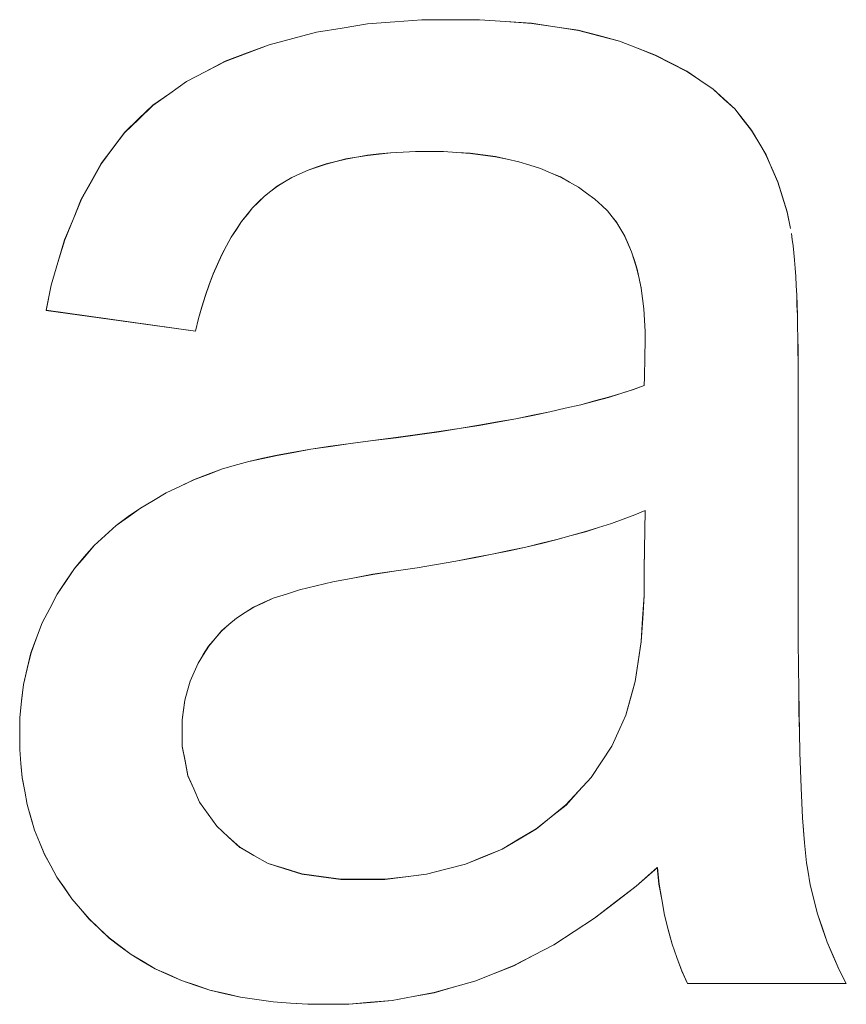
# Model space of a CAD drawing. Extents: x 229 to 926, y 37 to 878.
# Tile 114 of 194: x 341.87 to 343.46, y 824.52 to 826.41. Entities that reach past the tile are written whole.
import ezdxf

# ---------------------------------------------------------------- set-up
doc = ezdxf.new("R2010")
doc.units = 0
doc.layers.get('0').update_dxf_attribs({"lineweight": 13})
doc.layers.add('Beschriftung', color=7, linetype='Continuous', lineweight=25)
doc.layers.add('Beschriftung-A03ENJ5NI0', color=7, linetype='Continuous', lineweight=25)

# ---------------------------------------------------------------- blocks, each defined once
blk = doc.blocks.new('Referenz-A03ENJ5LI0', base_point=(255.7277, 65.704))
at = {"layer": 'Beschriftung', "color": 0, "lineweight": -2}
for p, q in [((342.537, 826.4056), (342.5893, 826.4096)), ((342.5893, 826.4096), (342.6416, 826.4136)), ((342.6416, 826.4136), (342.6972, 826.4136)), ((342.6972, 826.4136), (342.7523, 826.4136)), ((342.7523, 826.4136), (342.8023, 826.4102)), ((342.8023, 826.4102), (342.8523, 826.4068)), ((342.3936, 826.3776), (342.4392, 826.3896)), ((342.4392, 826.3896), (342.4882, 826.3976)), ((342.4882, 826.3976), (342.537, 826.4056)), ((342.8523, 826.4068), (342.8972, 826.4)), ((342.8972, 826.4), (342.942, 826.3932)), ((342.942, 826.3932), (342.9817, 826.383)), ((342.3482, 826.3656), (342.3936, 826.3776)), ((342.9817, 826.383), (343.0213, 826.3726)), ((343.0213, 826.3726), (343.0558, 826.359)), ((342.3059, 826.3496), (342.3482, 826.3656)), ((343.0558, 826.359), (343.0904, 826.3454)), ((342.2265, 826.3142), (342.2637, 826.3336)), ((342.2637, 826.3336), (342.3059, 826.3496)), ((343.0904, 826.3454), (343.1203, 826.3299)), ((342.1893, 826.2948), (342.2265, 826.3142)), ((343.1203, 826.3299), (343.1502, 826.3145)), ((343.1502, 826.3145), (343.1755, 826.2974)), ((342.1571, 826.2719), (342.1893, 826.2948)), ((343.1755, 826.2974), (343.2009, 826.2802)), ((343.2009, 826.2802), (343.2217, 826.2613)), ((342.1248, 826.2491), (342.1571, 826.2719)), ((343.2217, 826.2613), (343.2425, 826.2423)), ((342.0974, 826.2228), (342.1248, 826.2491)), ((343.2425, 826.2423), (343.2587, 826.2216)), ((342.0702, 826.1966), (342.0974, 826.2228)), ((343.2587, 826.2216), (343.2749, 826.201)), ((343.2749, 826.201), (343.2888, 826.1775)), ((342.0479, 826.167), (342.0702, 826.1966)), ((342.0256, 826.1373), (342.0479, 826.167)), ((343.2888, 826.1775), (343.3025, 826.1541)), ((342.4954, 826.146), (342.4765, 826.1412)), ((342.5161, 826.1495), (342.4954, 826.146)), ((342.5368, 826.1531), (342.5161, 826.1495)), ((342.5591, 826.1555), (342.5368, 826.1531)), ((342.5815, 826.1578), (342.5591, 826.1555)), ((342.6056, 826.159), (342.5815, 826.1578)), ((342.6295, 826.1602), (342.6056, 826.159)), ((342.6553, 826.1602), (342.6295, 826.1602)), ((342.6829, 826.1602), (342.6553, 826.1602)), ((342.7087, 826.1586), (342.6829, 826.1602)), ((342.7345, 826.1569), (342.7087, 826.1586)), ((342.7587, 826.1537), (342.7345, 826.1569)), ((342.7829, 826.1504), (342.7587, 826.1537)), ((342.8053, 826.1455), (342.7829, 826.1504)), ((342.8278, 826.1406), (342.8053, 826.1455)), ((343.3025, 826.1541), (343.3139, 826.128)), ((342.0064, 826.1029), (342.0256, 826.1373)), ((342.4228, 826.1245), (342.4072, 826.1175)), ((342.4401, 826.1305), (342.4228, 826.1245)), ((342.4574, 826.1364), (342.4401, 826.1305)), ((342.4765, 826.1412), (342.4574, 826.1364)), ((342.8486, 826.1342), (342.8278, 826.1406)), ((342.8693, 826.1276), (342.8486, 826.1342)), ((342.8884, 826.1194), (342.8693, 826.1276)), ((343.3139, 826.128), (343.3253, 826.1018)), ((342.3916, 826.1104), (342.3776, 826.102)), ((342.4072, 826.1175), (342.3916, 826.1104)), ((342.9075, 826.1114), (342.8884, 826.1194)), ((342.9249, 826.1016), (342.9075, 826.1114)), ((341.9872, 826.0686), (342.0064, 826.1029)), ((342.3637, 826.0937), (342.3515, 826.0843)), ((342.3776, 826.102), (342.3637, 826.0937)), ((342.9422, 826.0917), (342.9249, 826.1016)), ((342.9579, 826.0803), (342.9422, 826.0917)), ((343.3253, 826.1018), (343.3341, 826.073)), ((341.9713, 826.0297), (341.9872, 826.0686)), ((342.3392, 826.0747), (342.3278, 826.0634)), ((342.3515, 826.0843), (342.3392, 826.0747)), ((342.9735, 826.0689), (342.9579, 826.0803)), ((342.9876, 826.0559), (342.9735, 826.0689)), ((343.3341, 826.073), (343.3431, 826.0442)), ((342.3163, 826.0521), (342.3056, 826.039)), ((342.3278, 826.0634), (342.3163, 826.0521)), ((342.9979, 826.0463), (342.9876, 826.0559)), ((341.9552, 825.9907), (341.9713, 826.0297)), ((342.3056, 826.039), (342.295, 826.0258)), ((343.0069, 826.0349), (342.9979, 826.0463)), ((343.016, 826.0236), (343.0069, 826.0349)), ((343.3431, 826.0442), (343.3496, 826.0125)), ((342.2851, 826.0108), (342.2753, 825.9958)), ((342.295, 826.0258), (342.2851, 826.0108)), ((343.0238, 826.0105), (343.016, 826.0236)), ((343.0315, 825.9974), (343.0238, 826.0105)), ((341.9423, 825.9471), (341.9552, 825.9907)), ((342.2753, 825.9958), (342.2662, 825.979)), ((343.0379, 825.9826), (343.0315, 825.9974)), ((343.3515, 826.0028), (343.353, 825.991)), ((343.353, 825.991), (343.3546, 825.9793)), ((342.2662, 825.979), (342.257, 825.9622)), ((343.0445, 825.9677), (343.0379, 825.9826)), ((343.3546, 825.9793), (343.356, 825.9655)), ((342.257, 825.9622), (342.2488, 825.9436)), ((343.0496, 825.9512), (343.0445, 825.9677)), ((343.356, 825.9655), (343.3573, 825.9517)), ((341.9294, 825.9036), (341.9423, 825.9471)), ((342.2488, 825.9436), (342.2406, 825.9249)), ((343.0547, 825.9346), (343.0496, 825.9512)), ((343.0586, 825.9163), (343.0547, 825.9346)), ((343.3573, 825.9517), (343.3585, 825.936)), ((343.3585, 825.936), (343.3596, 825.9203)), ((342.2406, 825.9249), (342.2331, 825.9044)), ((343.0625, 825.898), (343.0586, 825.9163)), ((343.3596, 825.9203), (343.3606, 825.9026)), ((341.9196, 825.8552), (341.9294, 825.9036)), ((342.2331, 825.9044), (342.2256, 825.8839)), ((343.065, 825.8779), (343.0625, 825.898)), ((343.3606, 825.9026), (343.3615, 825.8849)), ((342.2256, 825.8839), (342.219, 825.8617)), ((343.0676, 825.8579), (343.065, 825.8779)), ((343.3615, 825.8849), (343.3621, 825.8652)), ((342.219, 825.8617), (342.2123, 825.8394)), ((343.3621, 825.8652), (343.3628, 825.8456)), ((342.2064, 825.8153), (341.9196, 825.8552)), ((342.2123, 825.8394), (342.2064, 825.8153)), ((343.0689, 825.8361), (343.0676, 825.8579)), ((343.3628, 825.8456), (343.3633, 825.824)), ((343.0702, 825.8143), (343.0689, 825.8361)), ((343.3633, 825.824), (343.3637, 825.8023)), ((343.0702, 825.7909), (343.0702, 825.8143)), ((343.3637, 825.8023), (343.364, 825.7788)), ((343.07, 825.7722), (343.0702, 825.7909)), ((343.0698, 825.7622), (343.07, 825.7722)), ((343.364, 825.7788), (343.3642, 825.7552)), ((343.0693, 825.7393), (343.0697, 825.7522)), ((343.0697, 825.7522), (343.0698, 825.7622)), ((343.3642, 825.7552), (343.3642, 825.7296)), ((343.0686, 825.7105), (343.0691, 825.7263)), ((343.0691, 825.7263), (343.0693, 825.7393)), ((343.3642, 825.7296), (343.3642, 825.3206)), ((343.0477, 825.7028), (343.0686, 825.7105)), ((342.9733, 825.6809), (343, 825.688)), ((343, 825.688), (343.0239, 825.6954)), ((343.0239, 825.6954), (343.0477, 825.7028)), ((342.917, 825.6669), (342.9466, 825.6737)), ((342.9466, 825.6737), (342.9733, 825.6809)), ((342.8221, 825.6468), (342.8547, 825.6534)), ((342.8547, 825.6534), (342.8873, 825.6601)), ((342.8873, 825.6601), (342.917, 825.6669)), ((342.7128, 825.6281), (342.7512, 825.6342)), ((342.7512, 825.6342), (342.7867, 825.6405)), ((342.7867, 825.6405), (342.8221, 825.6468)), ((342.5917, 825.6104), (342.633, 825.6162)), ((342.633, 825.6162), (342.6743, 825.622)), ((342.6743, 825.622), (342.7128, 825.6281)), ((342.4281, 825.5881), (342.466, 825.5937)), ((342.466, 825.5937), (342.5041, 825.5994)), ((342.5041, 825.5994), (342.5475, 825.6049)), ((342.5475, 825.6049), (342.5917, 825.6104)), ((342.3362, 825.5707), (342.3632, 825.5766)), ((342.3632, 825.5766), (342.3957, 825.5824)), ((342.3957, 825.5824), (342.4281, 825.5881)), ((342.2585, 825.5504), (342.2877, 825.5589)), ((342.2877, 825.5589), (342.3092, 825.5648)), ((342.3092, 825.5648), (342.3362, 825.5707)), ((342.203, 825.5293), (342.2308, 825.5399)), ((342.2308, 825.5399), (342.2585, 825.5504)), ((342.1767, 825.5167), (342.203, 825.5293)), ((342.1256, 825.4896), (342.1504, 825.5042)), ((342.1504, 825.5042), (342.1767, 825.5167)), ((342.1009, 825.4751), (342.1256, 825.4896)), ((342.0775, 825.4585), (342.1009, 825.4751)), ((343.0503, 825.4619), (343.0279, 825.4537)), ((343.0702, 825.4704), (343.0503, 825.4619)), ((343.0686, 825.358), (343.0702, 825.4704)), ((342.0541, 825.4418), (342.0775, 825.4585)), ((343.0055, 825.4455), (342.9806, 825.4376)), ((343.0279, 825.4537), (343.0055, 825.4455)), ((342.033, 825.4224), (342.0541, 825.4418)), ((342.9557, 825.4297), (342.9284, 825.4222)), ((342.9806, 825.4376), (342.9557, 825.4297)), ((342.0119, 825.4031), (342.033, 825.4224)), ((342.8711, 825.4074), (342.8412, 825.4)), ((342.901, 825.4146), (342.8711, 825.4074)), ((342.9284, 825.4222), (342.901, 825.4146)), ((341.993, 825.3811), (342.0119, 825.4031)), ((342.7764, 825.3863), (342.7417, 825.3797)), ((342.8089, 825.3932), (342.7764, 825.3863)), ((342.8412, 825.4), (342.8089, 825.3932)), ((341.9742, 825.359), (341.993, 825.3811)), ((342.6695, 825.3668), (342.6322, 825.3604)), ((342.7068, 825.3731), (342.6695, 825.3668)), ((342.7417, 825.3797), (342.7068, 825.3731)), ((341.9575, 825.3343), (341.9742, 825.359)), ((342.5471, 825.3477), (342.5087, 825.3405)), ((342.5922, 825.3545), (342.5471, 825.3477)), ((342.6322, 825.3604), (342.5922, 825.3545)), ((343.0686, 825.3073), (343.0686, 825.358)), ((341.9409, 825.3096), (341.9575, 825.3343)), ((342.4701, 825.3332), (342.4383, 825.3256)), ((342.5087, 825.3405), (342.4701, 825.3332)), ((341.9265, 825.282), (341.9409, 825.3096)), ((342.3811, 825.3098), (342.3557, 825.3018)), ((342.4063, 825.3179), (342.3811, 825.3098)), ((342.4383, 825.3256), (342.4063, 825.3179)), ((343.3642, 825.3206), (343.3642, 825.2671)), ((342.3371, 825.2932), (342.3183, 825.2847)), ((342.3557, 825.3018), (342.3371, 825.2932)), ((343.0656, 825.2628), (343.0686, 825.3073)), ((341.9121, 825.2546), (341.9265, 825.282)), ((342.3018, 825.2742), (342.2852, 825.2636)), ((342.3183, 825.2847), (342.3018, 825.2742)), ((341.9013, 825.2257), (341.9121, 825.2546)), ((342.2852, 825.2636), (342.2708, 825.2512)), ((343.0627, 825.2183), (343.0656, 825.2628)), ((343.3642, 825.2671), (343.3645, 825.2186)), ((342.2564, 825.2388), (342.2441, 825.2243)), ((342.2708, 825.2512), (342.2564, 825.2388)), ((341.8905, 825.1968), (341.9013, 825.2257)), ((342.2441, 825.2243), (342.2318, 825.2099)), ((343.0568, 825.1799), (343.0627, 825.2183)), ((343.3645, 825.2186), (343.3648, 825.1701)), ((341.8832, 825.1665), (341.8905, 825.1968)), ((342.2318, 825.2099), (342.2216, 825.1935)), ((342.2115, 825.1771), (342.2039, 825.1598)), ((342.2216, 825.1935), (342.2115, 825.1771)), ((343.051, 825.1416), (343.0568, 825.1799)), ((341.8761, 825.1361), (341.8832, 825.1665)), ((342.2039, 825.1598), (342.1962, 825.1425)), ((343.3648, 825.1701), (343.3654, 825.1264)), ((342.1962, 825.1425), (342.1912, 825.1243)), ((343.0421, 825.1095), (343.051, 825.1416)), ((341.8725, 825.1043), (341.8761, 825.1361)), ((342.1912, 825.1243), (342.1861, 825.1061)), ((343.3654, 825.1264), (343.3659, 825.0827)), ((341.8689, 825.0725), (341.8725, 825.1043)), ((342.1861, 825.1061), (342.1835, 825.087)), ((343.0333, 825.0773), (343.0421, 825.1095)), ((342.1835, 825.087), (342.1811, 825.0679)), ((343.3659, 825.0827), (343.3668, 825.044)), ((341.8689, 825.0393), (341.8689, 825.0725)), ((342.1811, 825.0679), (342.1811, 825.0478)), ((343.0216, 825.0513), (343.0333, 825.0773)), ((342.1811, 825.0478), (342.1811, 825.0172)), ((343.0061, 825.0176), (343.0216, 825.0513)), ((341.8689, 825.0109), (341.8689, 825.0393)), ((343.3668, 825.044), (343.3677, 825.0053)), ((341.8712, 824.984), (341.8689, 825.0109)), ((342.1811, 825.0172), (342.1865, 824.989)), ((342.9863, 824.9876), (343.0061, 825.0176)), ((342.1865, 824.989), (342.192, 824.961)), ((343.3677, 825.0053), (343.3689, 824.9715)), ((341.8736, 824.9569), (341.8712, 824.984)), ((342.9666, 824.9575), (342.9863, 824.9876)), ((343.3689, 824.9715), (343.37, 824.9376)), ((341.8784, 824.9311), (341.8736, 824.9569)), ((342.192, 824.961), (342.2031, 824.9354)), ((342.9425, 824.9309), (342.9666, 824.9575)), ((341.8831, 824.9053), (341.8784, 824.9311)), ((342.2031, 824.9354), (342.2141, 824.9098)), ((343.37, 824.9376), (343.3715, 824.9087)), ((342.9183, 824.9044), (342.9425, 824.9309)), ((341.8903, 824.8808), (341.8831, 824.9053)), ((342.2141, 824.9098), (342.2308, 824.8868)), ((342.8898, 824.8815), (342.9183, 824.9044)), ((343.3715, 824.9087), (343.3729, 824.8797)), ((341.8974, 824.8562), (341.8903, 824.8808)), ((342.2308, 824.8868), (342.2473, 824.8638)), ((342.8613, 824.8585), (342.8898, 824.8815)), ((343.3729, 824.8797), (343.3747, 824.8557)), ((341.907, 824.833), (341.8974, 824.8562)), ((342.2473, 824.8638), (342.2694, 824.8433)), ((342.8285, 824.8391), (342.8613, 824.8585)), ((343.3747, 824.8557), (343.3764, 824.8318)), ((342.2694, 824.8433), (342.2915, 824.823)), ((342.7956, 824.8197), (342.8285, 824.8391)), ((341.9165, 824.8097), (341.907, 824.833)), ((342.2915, 824.823), (342.3188, 824.8076)), ((342.7604, 824.8052), (342.7956, 824.8197)), ((343.3764, 824.8318), (343.3785, 824.8125)), ((341.9284, 824.7877), (341.9165, 824.8097)), ((342.3188, 824.8076), (342.346, 824.7922)), ((342.7252, 824.7906), (342.7604, 824.8052)), ((343.3785, 824.8125), (343.3805, 824.7934)), ((341.9405, 824.7657), (341.9284, 824.7877)), ((342.346, 824.7922), (342.3784, 824.782)), ((342.3784, 824.782), (342.4107, 824.7718)), ((342.6502, 824.7713), (342.6876, 824.7809)), ((342.6876, 824.7809), (342.7252, 824.7906)), ((343.0938, 824.7844), (343.0531, 824.7484)), ((343.097, 824.7525), (343.0938, 824.7844)), ((343.3805, 824.7934), (343.3829, 824.7793)), ((341.9547, 824.745), (341.9405, 824.7657)), ((342.4107, 824.7718), (342.4482, 824.7667)), ((342.4482, 824.7667), (342.4857, 824.7616)), ((342.4857, 824.7616), (342.5282, 824.7616)), ((342.5282, 824.7616), (342.5704, 824.7616)), ((342.5704, 824.7616), (342.6103, 824.7664)), ((342.6103, 824.7664), (342.6502, 824.7713)), ((343.3829, 824.7793), (343.3875, 824.7509)), ((341.969, 824.7243), (341.9547, 824.745)), ((343.0531, 824.7484), (343.0131, 824.7176)), ((343.1023, 824.7227), (343.097, 824.7525)), ((343.3875, 824.7509), (343.3944, 824.7231)), ((341.9857, 824.7048), (341.969, 824.7243)), ((343.3944, 824.7231), (343.4014, 824.6952)), ((342.0024, 824.6854), (341.9857, 824.7048)), ((343.0131, 824.7176), (342.9731, 824.6869)), ((343.1075, 824.6927), (343.1023, 824.7227)), ((342.0215, 824.6671), (342.0024, 824.6854)), ((342.9731, 824.6869), (342.9339, 824.6615)), ((343.1148, 824.6648), (343.1075, 824.6927)), ((343.4014, 824.6952), (343.4107, 824.6681)), ((342.0405, 824.649), (342.0215, 824.6671)), ((343.4107, 824.6681), (343.4199, 824.6408)), ((342.0617, 824.633), (342.0405, 824.649)), ((342.9339, 824.6615), (342.8948, 824.6359)), ((343.122, 824.637), (343.1148, 824.6648)), ((342.0828, 824.617), (342.0617, 824.633)), ((342.8948, 824.6359), (342.8564, 824.6158)), ((343.1313, 824.6112), (343.122, 824.637)), ((343.4199, 824.6408), (343.4314, 824.6142)), ((342.106, 824.6034), (342.0828, 824.617)), ((342.8564, 824.6158), (342.818, 824.5957)), ((343.1406, 824.5854), (343.1313, 824.6112)), ((343.4314, 824.6142), (343.443, 824.5875)), ((342.1292, 824.5897), (342.106, 824.6034)), ((342.818, 824.5957), (342.7805, 824.5808)), ((342.1545, 824.5783), (342.1292, 824.5897)), ((342.1797, 824.567), (342.1545, 824.5783)), ((342.7805, 824.5808), (342.743, 824.566)), ((343.1519, 824.5615), (343.1406, 824.5854)), ((343.443, 824.5875), (343.4567, 824.5615)), ((342.207, 824.5579), (342.1797, 824.567)), ((342.2342, 824.5487), (342.207, 824.5579)), ((342.7041, 824.5549), (342.6651, 824.5437)), ((342.743, 824.566), (342.7041, 824.5549)), ((343.4567, 824.5615), (343.1519, 824.5615)), ((342.2636, 824.5419), (342.2342, 824.5487)), ((342.2929, 824.5352), (342.2636, 824.5419)), ((342.3244, 824.5305), (342.2929, 824.5352)), ((342.6248, 824.5363), (342.5846, 824.5288)), ((342.6651, 824.5437), (342.6248, 824.5363)), ((342.3558, 824.526), (342.3244, 824.5305)), ((342.3892, 824.5237), (342.3558, 824.526)), ((342.4227, 824.5215), (342.3892, 824.5237)), ((342.4582, 824.5215), (342.4227, 824.5215)), ((342.5012, 824.5215), (342.4582, 824.5215)), ((342.5429, 824.5252), (342.5012, 824.5215)), ((342.5846, 824.5288), (342.5429, 824.5252))]:
    blk.add_line(p, q, dxfattribs=at)
blk = doc.blocks.new('Referenz-A03ENJ62I0', base_point=(255.7277, 65.7055))
at = {"layer": 'Beschriftung-A03ENJ5NI0', "color": 0, "lineweight": -2}
for p, q in [((342.5371, 826.4054), (342.5894, 826.4094)), ((342.5894, 826.4094), (342.6417, 826.4134)), ((342.6417, 826.4134), (342.6973, 826.4134)), ((342.6973, 826.4134), (342.7524, 826.4134)), ((342.7524, 826.4134), (342.8024, 826.41)), ((342.8024, 826.41), (342.8524, 826.4066)), ((342.3937, 826.3774), (342.4393, 826.3894)), ((342.4393, 826.3894), (342.4883, 826.3974)), ((342.4883, 826.3974), (342.5371, 826.4054)), ((342.8524, 826.4066), (342.8973, 826.3998)), ((342.8973, 826.3998), (342.9421, 826.3929)), ((342.9421, 826.3929), (342.9817, 826.3827)), ((342.3483, 826.3654), (342.3937, 826.3774)), ((342.9817, 826.3827), (343.0214, 826.3724)), ((343.0214, 826.3724), (343.0559, 826.3588)), ((342.306, 826.3494), (342.3483, 826.3654)), ((343.0559, 826.3588), (343.0904, 826.3451)), ((342.2266, 826.314), (342.2638, 826.3334)), ((342.2638, 826.3334), (342.306, 826.3494)), ((343.0904, 826.3451), (343.1204, 826.3297)), ((342.1894, 826.2945), (342.2266, 826.314)), ((343.1204, 826.3297), (343.1503, 826.3143)), ((343.1503, 826.3143), (343.1756, 826.2972)), ((342.1572, 826.2717), (342.1894, 826.2945)), ((343.1756, 826.2972), (343.201, 826.28)), ((343.201, 826.28), (343.2218, 826.261)), ((342.1249, 826.2489), (342.1572, 826.2717)), ((343.2218, 826.261), (343.2426, 826.2421)), ((342.0975, 826.2226), (342.1249, 826.2489)), ((343.2426, 826.2421), (343.2588, 826.2214)), ((342.0703, 826.1964), (342.0975, 826.2226)), ((343.2588, 826.2214), (343.275, 826.2007)), ((343.275, 826.2007), (343.2889, 826.1773)), ((342.048, 826.1667), (342.0703, 826.1964)), ((342.0257, 826.1371), (342.048, 826.1667)), ((343.2889, 826.1773), (343.3026, 826.1539)), ((342.4955, 826.1457), (342.4766, 826.141)), ((342.5162, 826.1493), (342.4955, 826.1457)), ((342.5369, 826.1529), (342.5162, 826.1493)), ((342.5592, 826.1553), (342.5369, 826.1529)), ((342.5816, 826.1576), (342.5592, 826.1553)), ((342.6056, 826.1588), (342.5816, 826.1576)), ((342.6296, 826.16), (342.6056, 826.1588)), ((342.6554, 826.16), (342.6296, 826.16)), ((342.683, 826.16), (342.6554, 826.16)), ((342.7088, 826.1584), (342.683, 826.16)), ((342.7346, 826.1567), (342.7088, 826.1584)), ((342.7588, 826.1535), (342.7346, 826.1567)), ((342.7829, 826.1502), (342.7588, 826.1535)), ((342.8054, 826.1453), (342.7829, 826.1502)), ((342.8279, 826.1404), (342.8054, 826.1453)), ((343.3026, 826.1539), (343.314, 826.1278)), ((342.0065, 826.1027), (342.0257, 826.1371)), ((342.4229, 826.1243), (342.4073, 826.1172)), ((342.4402, 826.1303), (342.4229, 826.1243)), ((342.4575, 826.1362), (342.4402, 826.1303)), ((342.4766, 826.141), (342.4575, 826.1362)), ((342.8487, 826.134), (342.8279, 826.1404)), ((342.8694, 826.1274), (342.8487, 826.134)), ((342.8885, 826.1192), (342.8694, 826.1274)), ((343.314, 826.1278), (343.3254, 826.1016)), ((342.3917, 826.1102), (342.3777, 826.1018)), ((342.4073, 826.1172), (342.3917, 826.1102)), ((342.9076, 826.1111), (342.8885, 826.1192)), ((342.925, 826.1014), (342.9076, 826.1111)), ((341.9873, 826.0684), (342.0065, 826.1027)), ((342.3638, 826.0935), (342.3516, 826.084)), ((342.3777, 826.1018), (342.3638, 826.0935)), ((342.9423, 826.0915), (342.925, 826.1014)), ((342.958, 826.0801), (342.9423, 826.0915)), ((343.3254, 826.1016), (343.3342, 826.0728)), ((341.9714, 826.0295), (341.9873, 826.0684)), ((342.3393, 826.0745), (342.3279, 826.0632)), ((342.3516, 826.084), (342.3393, 826.0745)), ((342.9736, 826.0687), (342.958, 826.0801)), ((342.9877, 826.0557), (342.9736, 826.0687)), ((343.3342, 826.0728), (343.3432, 826.0439)), ((342.3164, 826.0519), (342.3057, 826.0387)), ((342.3279, 826.0632), (342.3164, 826.0519)), ((342.998, 826.0461), (342.9877, 826.0557)), ((341.9553, 825.9905), (341.9714, 826.0295)), ((342.3057, 826.0387), (342.2951, 826.0256)), ((343.007, 826.0347), (342.998, 826.0461)), ((343.0161, 826.0234), (343.007, 826.0347)), ((343.3432, 826.0439), (343.3497, 826.0123)), ((342.2852, 826.0105), (342.2754, 825.9955)), ((342.2951, 826.0256), (342.2852, 826.0105)), ((343.0239, 826.0102), (343.0161, 826.0234)), ((343.0315, 825.9972), (343.0239, 826.0102)), ((342.2754, 825.9955), (342.2663, 825.9787)), ((343.038, 825.9824), (343.0315, 825.9972)), ((343.3516, 826.0026), (343.3531, 825.9908)), ((343.3531, 825.9908), (343.3547, 825.9791)), ((341.9424, 825.9469), (341.9553, 825.9905)), ((342.2663, 825.9787), (342.2571, 825.962)), ((343.0445, 825.9675), (343.038, 825.9824)), ((343.3547, 825.9791), (343.3561, 825.9653)), ((342.2571, 825.962), (342.2489, 825.9433)), ((343.0497, 825.951), (343.0445, 825.9675)), ((343.3561, 825.9653), (343.3574, 825.9515)), ((341.9295, 825.9034), (341.9424, 825.9469)), ((342.2489, 825.9433), (342.2407, 825.9247)), ((343.0548, 825.9344), (343.0497, 825.951)), ((343.0586, 825.9161), (343.0548, 825.9344)), ((343.3574, 825.9515), (343.3586, 825.9358)), ((343.3586, 825.9358), (343.3597, 825.9201)), ((342.2407, 825.9247), (342.2331, 825.9042)), ((343.0626, 825.8978), (343.0586, 825.9161)), ((343.3597, 825.9201), (343.3606, 825.9024)), ((341.9197, 825.855), (341.9295, 825.9034)), ((342.2331, 825.9042), (342.2257, 825.8837)), ((343.0651, 825.8777), (343.0626, 825.8978)), ((343.3606, 825.9024), (343.3616, 825.8847)), ((342.2257, 825.8837), (342.219, 825.8614)), ((343.0677, 825.8577), (343.0651, 825.8777)), ((343.3616, 825.8847), (343.3622, 825.865)), ((342.219, 825.8614), (342.2124, 825.8392)), ((343.3622, 825.865), (343.3629, 825.8454)), ((342.2065, 825.8151), (341.9197, 825.855)), ((343.069, 825.8359), (343.0677, 825.8577)), ((343.3629, 825.8454), (343.3634, 825.8238)), ((342.2124, 825.8392), (342.2065, 825.8151)), ((343.0703, 825.8141), (343.069, 825.8359)), ((343.3634, 825.8238), (343.3638, 825.8021)), ((343.0703, 825.7906), (343.0703, 825.8141)), ((343.3638, 825.8021), (343.3641, 825.7786)), ((343.0701, 825.772), (343.0703, 825.7906)), ((343.0699, 825.762), (343.0701, 825.772)), ((343.3641, 825.7786), (343.3642, 825.7549)), ((343.0694, 825.7391), (343.0698, 825.7519)), ((343.0698, 825.7519), (343.0699, 825.762)), ((343.3642, 825.7549), (343.3642, 825.7294)), ((343.0687, 825.7103), (343.0691, 825.7261)), ((343.0691, 825.7261), (343.0694, 825.7391)), ((343.3642, 825.7294), (343.3642, 825.3204)), ((343.0478, 825.7026), (343.0687, 825.7103)), ((343.0001, 825.6878), (343.024, 825.6952)), ((343.024, 825.6952), (343.0478, 825.7026)), ((342.917, 825.6667), (342.9466, 825.6735)), ((342.9466, 825.6735), (342.9734, 825.6807)), ((342.9734, 825.6807), (343.0001, 825.6878)), ((342.8222, 825.6466), (342.8548, 825.6532)), ((342.8548, 825.6532), (342.8874, 825.6598)), ((342.8874, 825.6598), (342.917, 825.6667)), ((342.7129, 825.6279), (342.7513, 825.634)), ((342.7513, 825.634), (342.7868, 825.6403)), ((342.7868, 825.6403), (342.8222, 825.6466)), ((342.5918, 825.6102), (342.6331, 825.616)), ((342.6331, 825.616), (342.6744, 825.6218)), ((342.6744, 825.6218), (342.7129, 825.6279)), ((342.4282, 825.5879), (342.4661, 825.5935)), ((342.4661, 825.5935), (342.5041, 825.5992)), ((342.5041, 825.5992), (342.5476, 825.6047)), ((342.5476, 825.6047), (342.5918, 825.6102)), ((342.3363, 825.5705), (342.3633, 825.5763)), ((342.3633, 825.5763), (342.3958, 825.5821)), ((342.3958, 825.5821), (342.4282, 825.5879)), ((342.2586, 825.5502), (342.2878, 825.5586)), ((342.2878, 825.5586), (342.3093, 825.5646)), ((342.3093, 825.5646), (342.3363, 825.5705)), ((342.2031, 825.5291), (342.2309, 825.5397)), ((342.2309, 825.5397), (342.2586, 825.5502)), ((342.1768, 825.5165), (342.2031, 825.5291)), ((342.1257, 825.4894), (342.1505, 825.504)), ((342.1505, 825.504), (342.1768, 825.5165)), ((342.1009, 825.4748), (342.1257, 825.4894)), ((342.0776, 825.4582), (342.1009, 825.4748)), ((343.0504, 825.4617), (343.028, 825.4535)), ((343.0703, 825.4702), (343.0504, 825.4617)), ((343.0687, 825.3578), (343.0703, 825.4702)), ((342.0542, 825.4416), (342.0776, 825.4582)), ((343.0056, 825.4452), (342.9806, 825.4374)), ((343.028, 825.4535), (343.0056, 825.4452)), ((342.0331, 825.4222), (342.0542, 825.4416)), ((342.9558, 825.4295), (342.9285, 825.422)), ((342.9806, 825.4374), (342.9558, 825.4295)), ((342.012, 825.4029), (342.0331, 825.4222)), ((342.8711, 825.4072), (342.8413, 825.3998)), ((342.9011, 825.4144), (342.8711, 825.4072)), ((342.9285, 825.422), (342.9011, 825.4144)), ((341.9931, 825.3809), (342.012, 825.4029)), ((342.7765, 825.3861), (342.7418, 825.3794)), ((342.809, 825.3929), (342.7765, 825.3861)), ((342.8413, 825.3998), (342.809, 825.3929)), ((341.9743, 825.3588), (341.9931, 825.3809)), ((342.6695, 825.3666), (342.6323, 825.3602)), ((342.7069, 825.3729), (342.6695, 825.3666)), ((342.7418, 825.3794), (342.7069, 825.3729)), ((341.9576, 825.334), (341.9743, 825.3588)), ((342.5472, 825.3475), (342.5088, 825.3403)), ((342.5923, 825.3543), (342.5472, 825.3475)), ((342.6323, 825.3602), (342.5923, 825.3543)), ((343.0687, 825.3071), (343.0687, 825.3578)), ((341.941, 825.3094), (341.9576, 825.334)), ((342.4702, 825.333), (342.4383, 825.3254)), ((342.5088, 825.3403), (342.4702, 825.333)), ((342.3812, 825.3096), (342.3558, 825.3016)), ((342.4064, 825.3177), (342.3812, 825.3096)), ((342.4383, 825.3254), (342.4064, 825.3177)), ((343.3642, 825.3204), (343.3642, 825.2669)), ((341.9266, 825.2818), (341.941, 825.3094)), ((342.3372, 825.293), (342.3184, 825.2845)), ((342.3558, 825.3016), (342.3372, 825.293)), ((343.0657, 825.2626), (343.0687, 825.3071)), ((341.9122, 825.2544), (341.9266, 825.2818)), ((342.3019, 825.274), (342.2853, 825.2634)), ((342.3184, 825.2845), (342.3019, 825.274)), ((341.9014, 825.2255), (341.9122, 825.2544)), ((342.2853, 825.2634), (342.2709, 825.251)), ((343.0628, 825.2181), (343.0657, 825.2626)), ((343.3642, 825.2669), (343.3646, 825.2184)), ((342.2565, 825.2386), (342.2442, 825.2241)), ((342.2709, 825.251), (342.2565, 825.2386)), ((341.8906, 825.1966), (341.9014, 825.2255)), ((342.2442, 825.2241), (342.2319, 825.2097)), ((343.0569, 825.1797), (343.0628, 825.2181)), ((343.3646, 825.2184), (343.3649, 825.1699)), ((341.8833, 825.1663), (341.8906, 825.1966)), ((342.2319, 825.2097), (342.2217, 825.1933)), ((342.2217, 825.1933), (342.2116, 825.1769)), ((343.0511, 825.1414), (343.0569, 825.1797)), ((341.8762, 825.1359), (341.8833, 825.1663)), ((342.204, 825.1596), (342.1963, 825.1423)), ((342.2116, 825.1769), (342.204, 825.1596)), ((343.3649, 825.1699), (343.3655, 825.1262)), ((342.1963, 825.1423), (342.1913, 825.1241)), ((343.0422, 825.1092), (343.0511, 825.1414)), ((341.8726, 825.1041), (341.8762, 825.1359)), ((342.1913, 825.1241), (342.1862, 825.1059)), ((343.3655, 825.1262), (343.366, 825.0825)), ((341.869, 825.0723), (341.8726, 825.1041)), ((342.1862, 825.1059), (342.1836, 825.0868)), ((343.0334, 825.0771), (343.0422, 825.1092)), ((342.1836, 825.0868), (342.1811, 825.0677)), ((343.366, 825.0825), (343.3669, 825.0438)), ((341.869, 825.0391), (341.869, 825.0723)), ((342.1811, 825.0677), (342.1811, 825.0476)), ((343.0217, 825.0511), (343.0334, 825.0771)), ((342.1811, 825.0476), (342.1811, 825.017)), ((343.0062, 825.0174), (343.0217, 825.0511)), ((341.869, 825.0107), (341.869, 825.0391)), ((343.3669, 825.0438), (343.3678, 825.0051)), ((341.8713, 824.9838), (341.869, 825.0107)), ((342.1811, 825.017), (342.1866, 824.9888)), ((342.9864, 824.9874), (343.0062, 825.0174)), ((342.1866, 824.9888), (342.1921, 824.9607)), ((343.3678, 825.0051), (343.3689, 824.9712)), ((341.8737, 824.9567), (341.8713, 824.9838)), ((342.9667, 824.9573), (342.9864, 824.9874)), ((343.3689, 824.9712), (343.3701, 824.9374)), ((341.8785, 824.9309), (341.8737, 824.9567)), ((342.1921, 824.9607), (342.2032, 824.9352)), ((342.9426, 824.9307), (342.9667, 824.9573)), ((342.2032, 824.9352), (342.2142, 824.9096)), ((343.3701, 824.9374), (343.3716, 824.9084)), ((341.8832, 824.9051), (341.8785, 824.9309)), ((342.9184, 824.9042), (342.9426, 824.9307)), ((341.8904, 824.8805), (341.8832, 824.9051)), ((342.2142, 824.9096), (342.2309, 824.8866)), ((342.8899, 824.8813), (342.9184, 824.9042)), ((343.3716, 824.9084), (343.373, 824.8794)), ((341.8975, 824.856), (341.8904, 824.8805)), ((342.2309, 824.8866), (342.2474, 824.8636)), ((342.8614, 824.8583), (342.8899, 824.8813)), ((343.373, 824.8794), (343.3748, 824.8555)), ((341.9071, 824.8328), (341.8975, 824.856)), ((342.2474, 824.8636), (342.2695, 824.8431)), ((342.8285, 824.8389), (342.8614, 824.8583)), ((343.3748, 824.8555), (343.3765, 824.8315)), ((342.2695, 824.8431), (342.2916, 824.8227)), ((342.7956, 824.8195), (342.8285, 824.8389)), ((341.9166, 824.8095), (341.9071, 824.8328)), ((342.2916, 824.8227), (342.3189, 824.8074)), ((342.7605, 824.805), (342.7956, 824.8195)), ((343.3765, 824.8315), (343.3786, 824.8123)), ((341.9285, 824.7875), (341.9166, 824.8095)), ((342.3189, 824.8074), (342.3461, 824.792)), ((342.7253, 824.7904), (342.7605, 824.805)), ((343.3786, 824.8123), (343.3806, 824.7932)), ((341.9405, 824.7655), (341.9285, 824.7875)), ((342.3461, 824.792), (342.3785, 824.7818)), ((342.3785, 824.7818), (342.4108, 824.7715)), ((342.6503, 824.7711), (342.6877, 824.7807)), ((342.6877, 824.7807), (342.7253, 824.7904)), ((343.0939, 824.7842), (343.0532, 824.7482)), ((343.0971, 824.7523), (343.0939, 824.7842)), ((343.3806, 824.7932), (343.383, 824.779)), ((341.9548, 824.7448), (341.9405, 824.7655)), ((342.4108, 824.7715), (342.4483, 824.7665)), ((342.4483, 824.7665), (342.4858, 824.7613)), ((342.4858, 824.7613), (342.5283, 824.7613)), ((342.5283, 824.7613), (342.5705, 824.7613)), ((342.5705, 824.7613), (342.6104, 824.7662)), ((342.6104, 824.7662), (342.6503, 824.7711)), ((343.383, 824.779), (343.3876, 824.7507)), ((341.9691, 824.7241), (341.9548, 824.7448)), ((343.0532, 824.7482), (343.0132, 824.7174)), ((343.1023, 824.7225), (343.0971, 824.7523)), ((343.3876, 824.7507), (343.3945, 824.7229)), ((341.9858, 824.7046), (341.9691, 824.7241)), ((343.3945, 824.7229), (343.4015, 824.695)), ((342.0025, 824.6852), (341.9858, 824.7046)), ((343.0132, 824.7174), (342.9732, 824.6866)), ((343.1076, 824.6925), (343.1023, 824.7225)), ((342.0216, 824.6669), (342.0025, 824.6852)), ((342.9732, 824.6866), (342.934, 824.6612)), ((343.1149, 824.6646), (343.1076, 824.6925)), ((343.4015, 824.695), (343.4108, 824.6678)), ((342.0406, 824.6487), (342.0216, 824.6669)), ((343.4108, 824.6678), (343.42, 824.6406)), ((342.0618, 824.6327), (342.0406, 824.6487)), ((342.934, 824.6612), (342.8949, 824.6357)), ((343.1221, 824.6368), (343.1149, 824.6646)), ((342.0829, 824.6168), (342.0618, 824.6327)), ((342.8949, 824.6357), (342.8565, 824.6156)), ((343.1314, 824.611), (343.1221, 824.6368)), ((343.42, 824.6406), (343.4315, 824.614)), ((342.1061, 824.6031), (342.0829, 824.6168)), ((342.8565, 824.6156), (342.8181, 824.5955)), ((343.1407, 824.5851), (343.1314, 824.611)), ((343.4315, 824.614), (343.443, 824.5873)), ((342.1293, 824.5895), (342.1061, 824.6031)), ((342.8181, 824.5955), (342.7806, 824.5806)), ((342.1546, 824.5781), (342.1293, 824.5895)), ((342.1798, 824.5668), (342.1546, 824.5781)), ((342.7806, 824.5806), (342.7431, 824.5658)), ((343.152, 824.5613), (343.1407, 824.5851)), ((343.443, 824.5873), (343.4568, 824.5613)), ((342.2071, 824.5577), (342.1798, 824.5668)), ((342.2343, 824.5485), (342.2071, 824.5577)), ((342.7042, 824.5547), (342.6652, 824.5435)), ((342.7431, 824.5658), (342.7042, 824.5547)), ((343.4568, 824.5613), (343.152, 824.5613)), ((342.2637, 824.5417), (342.2343, 824.5485)), ((342.293, 824.535), (342.2637, 824.5417)), ((342.3245, 824.5303), (342.293, 824.535)), ((342.6249, 824.5361), (342.5846, 824.5286)), ((342.6652, 824.5435), (342.6249, 824.5361)), ((342.3559, 824.5258), (342.3245, 824.5303)), ((342.3893, 824.5235), (342.3559, 824.5258)), ((342.4228, 824.5213), (342.3893, 824.5235)), ((342.4583, 824.5213), (342.4228, 824.5213)), ((342.5013, 824.5213), (342.4583, 824.5213)), ((342.543, 824.525), (342.5013, 824.5213)), ((342.5846, 824.5286), (342.543, 824.525))]:
    blk.add_line(p, q, dxfattribs=at)

msp = doc.modelspace()

# ---------------------------------------------------------------- block references
at = {"color": 251, "lineweight": 13, "ltscale": 0.13, "true_color": 0x606060}
for name, p in [('Referenz-A03ENJ5LI0', (255.7277, 65.704)), ('Referenz-A03ENJ62I0', (255.7277, 65.7055))]:
    msp.add_blockref(name, p, dxfattribs=at)

doc.saveas('drawing.dxf')
